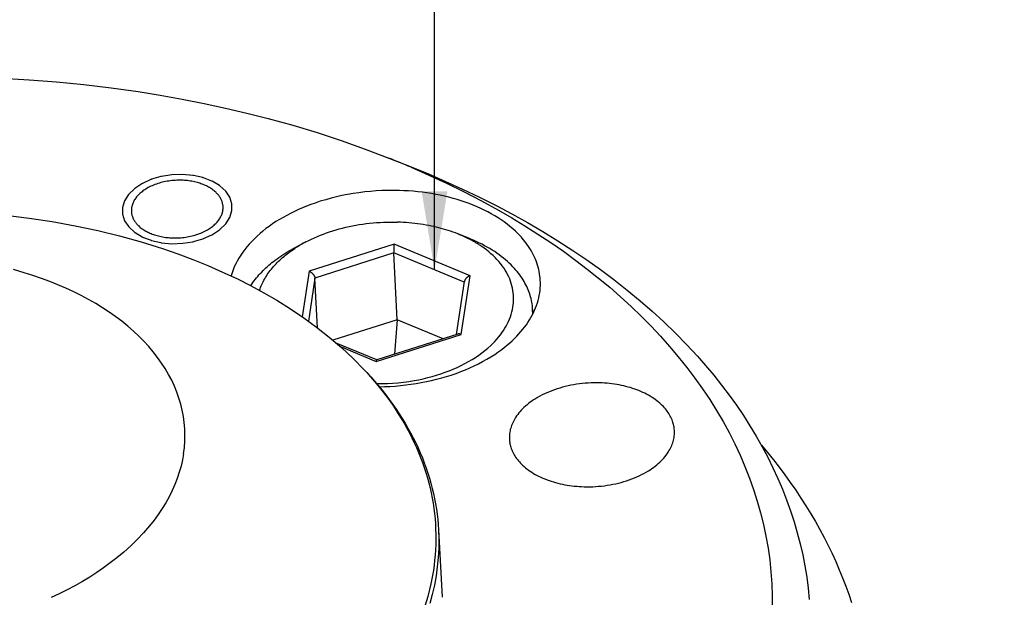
# Model space of a CAD drawing. Extents: x 0 to 1189, y 0 to 841.
# Tile 22 of 80: x 133 to 171, y 193 to 215. Entities that reach past the tile are written whole.
import ezdxf

# ---------------------------------------------------------------- set-up
doc = ezdxf.new("R2010")
doc.units = 0
doc.header["$LTSCALE"] = 65.395
doc.layers.get('0').update_dxf_attribs({"linetype": 'CONTINUOUS'})
doc.layers.add('connessioni_resistenze_c0_BL8', color=7, linetype='CONTINUOUS')
doc.styles.get("Standard").update_dxf_attribs({"font": 'txt', "width": 0.8})
doc.dimstyles.get("Standard").update_dxf_attribs({"dimtxt": 3, "dimasz": 3, "dimexe": 2, "dimexo": 0, "dimtad": 1, "dimtxsty": 'STANDARD', "dimblk": '_ARROW_FILLED', "dimblk1": '_ARROW_FILLED', "dimblk2": '_ARROW_FILLED', "dimcen": 0.09, "dimazin": 3, "dimtol": 1, "dimtp": 0.01, "dimtm": 0.01, "dimtfac": 1, "dimtofl": 0, "dimtmove": 0, "dimatfit": 3, "dimtolj": 1})

# ---------------------------------------------------------------- blocks, each defined once
blk = doc.blocks.new('_ARROW_FILLED')
at = {"color": 0, "linetype": 'BYBLOCK'}
blk.add_solid([(0, 0), (-1, 0.167), (-1, -0.167)], dxfattribs=at)
blk = doc.blocks.new('CONNESSIONI_RESISTENZE_C0_BL8', base_point=(122.512, 182.837))
at = {"layer": 'connessioni_resistenze_c0_BL8', "color": 2, "linetype": 'CONTINUOUS'}
for p, q in [((147.26, 209.478), (148.107, 209.141)), ((139.388, 208.854), (138.979, 208.84)), ((139.784, 208.817), (139.388, 208.854)), ((137.337, 208.096), (137.18, 207.853)), ((137.557, 208.31), (137.337, 208.096)), ((141.195, 207.983), (141.038, 208.215)), ((141.276, 207.733), (141.195, 207.983)), ((137.18, 207.853), (137.099, 207.593)), ((141.277, 207.475), (141.276, 207.733)), ((137.099, 207.593), (137.1, 207.336)), ((137.1, 207.336), (137.181, 207.086)), ((141.196, 207.216), (141.277, 207.475)), ((137.181, 207.086), (137.338, 206.853)), ((140.819, 206.758), (141.039, 206.973)), ((141.039, 206.973), (141.196, 207.216)), ((150.305, 206.419), (149.882, 206.588)), ((138.592, 206.251), (138.988, 206.214)), ((138.988, 206.214), (139.397, 206.228)), ((143.691, 206.069), (144.094, 206.281)), ((147.459, 206.198), (144.218, 205.165)), ((150.359, 204.991), (147.459, 206.198)), ((147.443, 205.861), (144.438, 204.903)), ((147.578, 203.315), (147.443, 205.861)), ((150.131, 204.743), (147.443, 205.861)), ((144.218, 205.165), (143.955, 203.428)), ((150.019, 202.751), (150.359, 204.991)), ((144.438, 204.903), (144.189, 203.262)), ((144.539, 203.003), (144.438, 204.903)), ((150.135, 204.771), (149.828, 202.748)), ((152.749, 203.538), (152.74, 203.71)), ((147.578, 203.315), (145.126, 202.533)), ((147.578, 203.315), (147.475, 201.998)), ((149.325, 202.588), (147.578, 203.315)), ((146.779, 201.718), (150.019, 202.751)), ((149.883, 202.766), (146.798, 201.782)), ((146.8, 201.782), (145.254, 202.425)), ((145.409, 202.288), (146.779, 201.718)), ((149.15, 195.299), (149.286, 192.727))]:
    blk.add_line(p, q, dxfattribs=at)
for points in [[(132.507, 212.522), (133.55, 212.462), (134.591, 212.382), (135.63, 212.28), (136.666, 212.157), (137.7, 212.012), (138.542, 211.877), (139.381, 211.728), (140.217, 211.563), (141.034, 211.387), (141.848, 211.196), (142.659, 210.989), (143.593, 210.73), (144.521, 210.45), (145.442, 210.148), (146.355, 209.825), (147.26, 209.478)], [(148.102, 209.131), (148.783, 208.832), (149.457, 208.519), (150.125, 208.19), (150.785, 207.847), (151.437, 207.489), (151.944, 207.196), (152.445, 206.893), (152.94, 206.58), (153.429, 206.256), (153.91, 205.923), (154.384, 205.579), (154.823, 205.245), (155.254, 204.902), (155.677, 204.55), (156.092, 204.187), (156.498, 203.815), (156.895, 203.432), (157.259, 203.063), (157.614, 202.685), (157.958, 202.299), (158.293, 201.903), (158.616, 201.498), (158.928, 201.085), (159.215, 200.681), (159.491, 200.268), (159.754, 199.848), (159.998, 199.431), (160.23, 199.007), (160.448, 198.576), (160.648, 198.148), (160.835, 197.714), (161.008, 197.275), (161.163, 196.837), (161.304, 196.395), (161.43, 195.948), (161.54, 195.503), (161.635, 195.055), (161.714, 194.604), (161.778, 194.153), (161.826, 193.7), (161.858, 193.245), (161.875, 192.79), (161.876, 192.335)], [(148.107, 209.141), (148.766, 208.872), (149.419, 208.59), (150.068, 208.296), (150.71, 207.989), (151.347, 207.669), (151.946, 207.353), (152.538, 207.024), (153.124, 206.682), (153.702, 206.328), (154.271, 205.96), (154.803, 205.6), (155.326, 205.228), (155.841, 204.843), (156.346, 204.447), (156.84, 204.037), (157.298, 203.638), (157.745, 203.228), (158.182, 202.806), (158.606, 202.372), (159.019, 201.926), (159.335, 201.566), (159.642, 201.199), (159.94, 200.824), (160.229, 200.442), (160.508, 200.053), (160.776, 199.656), (161.025, 199.268), (161.263, 198.873), (161.49, 198.472), (161.701, 198.073), (161.901, 197.669), (162.089, 197.259), (162.262, 196.852), (162.424, 196.439), (162.573, 196.023), (162.708, 195.608), (162.83, 195.189), (162.939, 194.767), (163.035, 194.346), (163.117, 193.922), (163.187, 193.496), (163.243, 193.07), (163.285, 192.643)], [(138.565, 208.773), (138.211, 208.669), (138.205, 208.668), (138.199, 208.666), (138.193, 208.664), (138.188, 208.661)], [(138.979, 208.84), (138.59, 208.779), (138.583, 208.778), (138.577, 208.777), (138.571, 208.775), (138.565, 208.773)], [(140.164, 208.733), (139.809, 208.813), (139.803, 208.815), (139.797, 208.816), (139.791, 208.817), (139.784, 208.817)], [(140.506, 208.602), (140.186, 208.726), (140.181, 208.728), (140.175, 208.73), (140.17, 208.731), (140.164, 208.733)], [(139.355, 208.634), (139.293, 208.635), (139.231, 208.635), (139.169, 208.633), (139.107, 208.63), (139.046, 208.625), (138.984, 208.62), (138.923, 208.612), (138.863, 208.604), (138.802, 208.594), (138.742, 208.583), (138.682, 208.57), (138.623, 208.556), (138.565, 208.542), (138.509, 208.525), (138.452, 208.508), (138.397, 208.489), (138.341, 208.469), (138.286, 208.447), (138.235, 208.426), (138.185, 208.403), (138.135, 208.378), (138.086, 208.353), (138.038, 208.326), (137.991, 208.297), (137.954, 208.274), (137.918, 208.249), (137.883, 208.224), (137.848, 208.198), (137.814, 208.17), (137.781, 208.142), (137.749, 208.113), (137.721, 208.085), (137.693, 208.057), (137.667, 208.028), (137.641, 207.998), (137.617, 207.967), (137.594, 207.935), (137.572, 207.902), (137.553, 207.872), (137.536, 207.84), (137.519, 207.808), (137.504, 207.776), (137.49, 207.743), (137.478, 207.709), (137.468, 207.675), (137.46, 207.646), (137.453, 207.617), (137.448, 207.588), (137.444, 207.559), (137.441, 207.529), (137.44, 207.5), (137.44, 207.471), (137.441, 207.442)], [(137.844, 208.503), (137.573, 208.323), (137.568, 208.32), (137.564, 208.317), (137.56, 208.314), (137.557, 208.31)], [(138.188, 208.661), (137.863, 208.514), (137.858, 208.512), (137.853, 208.509), (137.848, 208.506), (137.844, 208.503)], [(140.936, 207.627), (140.934, 207.655), (140.93, 207.683), (140.926, 207.711), (140.92, 207.739), (140.914, 207.767), (140.906, 207.795), (140.897, 207.822), (140.887, 207.85), (140.875, 207.877), (140.862, 207.904), (140.849, 207.931), (140.834, 207.957), (140.819, 207.983), (140.803, 208.008), (140.784, 208.034), (140.765, 208.06), (140.745, 208.085), (140.724, 208.109), (140.702, 208.133), (140.679, 208.156), (140.656, 208.178), (140.626, 208.206), (140.595, 208.232), (140.563, 208.258), (140.53, 208.282), (140.497, 208.305), (140.462, 208.328), (140.425, 208.351), (140.386, 208.373), (140.347, 208.394), (140.308, 208.415), (140.268, 208.434), (140.227, 208.452), (140.183, 208.47), (140.139, 208.487), (140.094, 208.503), (140.049, 208.519), (140.004, 208.533), (139.958, 208.546), (139.904, 208.56), (139.85, 208.573), (139.796, 208.584), (139.741, 208.595), (139.687, 208.604), (139.632, 208.612), (139.576, 208.619), (139.521, 208.624), (139.466, 208.629), (139.41, 208.632), (139.355, 208.634)], [(140.797, 208.431), (140.525, 208.593), (140.521, 208.595), (140.516, 208.598), (140.511, 208.6), (140.506, 208.602)], [(141.038, 208.215), (140.814, 208.419), (140.81, 208.422), (140.806, 208.426), (140.802, 208.428), (140.797, 208.431)], [(147.657, 208.241), (147.436, 208.245), (147.216, 208.243), (146.995, 208.237), (146.775, 208.225), (146.554, 208.208), (146.336, 208.186), (146.118, 208.159), (145.901, 208.127), (145.685, 208.089), (145.47, 208.047), (145.262, 208), (145.055, 207.949), (144.849, 207.892), (144.644, 207.831), (144.442, 207.764), (144.282, 207.707), (144.123, 207.646), (143.966, 207.582), (143.811, 207.515), (143.657, 207.444), (143.504, 207.369), (143.364, 207.295), (143.225, 207.218), (143.088, 207.138), (142.953, 207.054), (142.82, 206.966), (142.69, 206.875), (142.573, 206.787), (142.458, 206.697), (142.346, 206.603), (142.236, 206.505), (142.13, 206.404), (142.028, 206.3), (141.937, 206.201), (141.849, 206.099), (141.766, 205.994), (141.686, 205.887), (141.61, 205.776), (141.539, 205.662), (141.477, 205.553), (141.419, 205.441), (141.366, 205.327), (141.319, 205.215), (141.278, 205.101), (141.242, 204.985)], [(153.032, 204.817), (153.026, 204.901), (153.017, 204.984), (153.005, 205.068), (152.99, 205.151), (152.972, 205.234), (152.951, 205.317), (152.927, 205.399), (152.9, 205.48), (152.87, 205.562), (152.837, 205.643), (152.801, 205.723), (152.763, 205.801), (152.721, 205.881), (152.677, 205.959), (152.63, 206.036), (152.58, 206.112), (152.518, 206.201), (152.452, 206.289), (152.383, 206.374), (152.311, 206.457), (152.237, 206.537), (152.161, 206.616), (152.082, 206.692), (151.979, 206.785), (151.873, 206.875), (151.764, 206.962), (151.653, 207.045), (151.539, 207.124), (151.423, 207.2), (151.294, 207.28), (151.164, 207.355), (151.031, 207.427), (150.897, 207.495), (150.76, 207.56), (150.623, 207.622), (150.474, 207.684), (150.323, 207.743), (150.171, 207.798), (150.018, 207.849), (149.864, 207.897), (149.708, 207.942), (149.544, 207.986), (149.378, 208.025), (149.212, 208.062), (149.045, 208.095), (148.877, 208.125), (148.709, 208.151), (148.534, 208.174), (148.359, 208.195), (148.184, 208.211), (148.009, 208.225), (147.833, 208.235), (147.657, 208.241)], [(139.021, 206.434), (139.083, 206.433), (139.145, 206.434), (139.207, 206.435), (139.269, 206.438), (139.33, 206.443), (139.392, 206.449), (139.453, 206.456), (139.514, 206.464), (139.574, 206.474), (139.634, 206.485), (139.694, 206.498), (139.754, 206.512), (139.811, 206.527), (139.867, 206.543), (139.924, 206.56), (139.98, 206.579), (140.035, 206.599), (140.09, 206.621), (140.141, 206.643), (140.191, 206.666), (140.241, 206.69), (140.29, 206.716), (140.338, 206.743), (140.385, 206.771), (140.422, 206.795), (140.458, 206.819), (140.493, 206.844), (140.528, 206.871), (140.562, 206.898), (140.595, 206.926), (140.627, 206.956), (140.655, 206.983), (140.683, 207.011), (140.709, 207.041), (140.735, 207.071), (140.759, 207.102), (140.782, 207.133), (140.804, 207.166), (140.823, 207.197), (140.841, 207.228), (140.857, 207.26), (140.872, 207.292), (140.886, 207.325), (140.898, 207.359), (140.909, 207.393), (140.916, 207.422), (140.923, 207.451), (140.928, 207.48), (140.932, 207.51), (140.935, 207.539), (140.936, 207.568), (140.937, 207.597), (140.936, 207.627)], [(132.65, 207.296), (133.549, 207.188), (134.424, 207.056), (135.294, 206.899), (136.16, 206.715), (136.991, 206.512), (137.815, 206.283), (138.632, 206.027), (139.212, 205.826), (139.788, 205.611), (140.358, 205.38), (140.921, 205.134), (141.456, 204.883), (141.985, 204.617), (142.49, 204.343), (142.988, 204.054), (143.505, 203.731), (144.011, 203.39), (144.504, 203.031), (144.983, 202.653), (145.446, 202.256), (145.891, 201.841), (146.315, 201.406)], [(137.441, 207.442), (137.443, 207.413), (137.446, 207.385), (137.45, 207.357), (137.456, 207.329), (137.463, 207.301), (137.47, 207.274), (137.479, 207.247), (137.49, 207.219), (137.501, 207.191), (137.514, 207.164), (137.527, 207.137), (137.542, 207.111), (137.557, 207.086), (137.573, 207.061), (137.592, 207.034), (137.611, 207.009), (137.631, 206.984), (137.652, 206.959), (137.674, 206.936), (137.697, 206.913), (137.72, 206.89), (137.75, 206.863), (137.781, 206.836), (137.813, 206.811), (137.846, 206.786), (137.88, 206.763), (137.914, 206.741), (137.952, 206.717), (137.99, 206.695), (138.029, 206.674), (138.069, 206.654), (138.109, 206.635), (138.149, 206.617), (138.193, 206.598), (138.237, 206.581), (138.282, 206.565), (138.327, 206.55), (138.372, 206.536), (138.418, 206.522), (138.472, 206.508), (138.526, 206.495), (138.58, 206.484), (138.635, 206.473), (138.69, 206.464), (138.745, 206.456), (138.8, 206.45), (138.855, 206.444), (138.91, 206.44), (138.966, 206.437), (139.021, 206.434)], [(137.338, 206.853), (137.562, 206.649), (137.566, 206.646), (137.57, 206.643), (137.574, 206.64), (137.579, 206.637)], [(144.094, 206.281), (144.203, 206.337), (144.312, 206.39), (144.423, 206.441), (144.535, 206.49), (144.648, 206.537), (144.762, 206.581), (144.877, 206.623), (144.998, 206.665), (145.121, 206.704), (145.243, 206.741), (145.367, 206.776), (145.491, 206.809), (145.616, 206.84), (145.741, 206.868), (145.871, 206.895), (146, 206.919), (146.131, 206.941), (146.261, 206.961), (146.392, 206.979), (146.524, 206.994), (146.655, 207.008), (146.788, 207.019), (146.921, 207.027), (147.054, 207.034), (147.187, 207.038), (147.32, 207.04), (147.453, 207.04), (147.586, 207.037)], [(149.882, 206.588), (149.793, 206.622), (149.704, 206.655), (149.614, 206.686), (149.524, 206.716), (149.433, 206.745), (149.342, 206.772), (149.25, 206.798), (149.158, 206.822), (149.066, 206.845), (148.973, 206.866), (148.88, 206.887), (148.787, 206.906), (148.678, 206.926), (148.57, 206.944), (148.461, 206.961), (148.352, 206.977), (148.243, 206.99), (148.134, 207.002), (148.025, 207.012), (147.915, 207.021), (147.805, 207.028), (147.696, 207.033), (147.586, 207.037)], [(137.579, 206.637), (137.851, 206.476), (137.855, 206.473), (137.86, 206.47), (137.865, 206.468), (137.871, 206.466)], [(140.188, 206.407), (140.513, 206.554), (140.518, 206.557), (140.523, 206.559), (140.528, 206.562), (140.533, 206.565)], [(140.533, 206.565), (140.803, 206.745), (140.808, 206.748), (140.812, 206.751), (140.816, 206.754), (140.819, 206.758)], [(137.871, 206.466), (138.19, 206.343), (138.195, 206.34), (138.201, 206.338), (138.206, 206.337), (138.212, 206.336)], [(138.212, 206.336), (138.567, 206.255), (138.573, 206.253), (138.579, 206.252), (138.585, 206.251), (138.592, 206.251)], [(139.397, 206.228), (139.786, 206.29), (139.793, 206.29), (139.799, 206.292), (139.805, 206.293), (139.811, 206.295)], [(139.811, 206.295), (140.165, 206.399), (140.171, 206.401), (140.177, 206.402), (140.183, 206.405), (140.188, 206.407)], [(146.79, 200.876), (146.996, 200.877), (147.201, 200.883), (147.407, 200.894), (147.612, 200.911), (147.817, 200.933), (148.021, 200.961), (148.224, 200.994), (148.397, 201.027), (148.57, 201.064), (148.741, 201.106), (148.912, 201.151), (149.076, 201.199), (149.24, 201.251), (149.401, 201.308), (149.562, 201.368), (149.713, 201.431), (149.864, 201.497), (150.012, 201.567), (150.158, 201.642), (150.294, 201.717), (150.429, 201.796), (150.56, 201.878), (150.689, 201.966), (150.807, 202.051), (150.922, 202.141), (151.034, 202.235), (151.142, 202.333), (151.22, 202.408), (151.296, 202.486), (151.37, 202.567), (151.44, 202.65), (151.508, 202.735), (151.569, 202.817), (151.626, 202.9), (151.68, 202.986), (151.732, 203.074), (151.779, 203.164), (151.82, 203.25), (151.858, 203.338), (151.892, 203.427), (151.923, 203.518), (151.949, 203.61), (151.97, 203.699), (151.987, 203.789), (152.001, 203.88), (152.009, 203.971), (152.014, 204.063), (152.014, 204.154), (152.01, 204.245), (152.002, 204.335), (151.99, 204.425), (151.973, 204.514), (151.952, 204.605), (151.927, 204.694), (151.897, 204.782), (151.864, 204.868), (151.827, 204.953), (151.784, 205.041), (151.738, 205.127), (151.688, 205.21), (151.635, 205.292), (151.579, 205.371), (151.515, 205.453), (151.449, 205.533), (151.38, 205.611), (151.308, 205.686), (151.234, 205.758), (151.151, 205.833), (151.066, 205.905), (150.979, 205.975), (150.89, 206.042), (150.799, 206.106)], [(147.459, 206.198), (147.457, 206.184), (147.455, 206.17), (147.453, 206.156), (147.452, 206.142), (147.45, 206.128), (147.448, 206.106), (147.447, 206.084), (147.445, 206.062), (147.444, 206.041), (147.443, 206.017), (147.442, 205.994), (147.442, 205.97), (147.442, 205.946), (147.441, 205.932), (147.442, 205.918), (147.442, 205.904), (147.442, 205.89), (147.442, 205.876), (147.443, 205.861)], [(150.776, 206.122), (150.748, 206.141), (150.719, 206.159), (150.691, 206.178), (150.662, 206.196), (150.627, 206.218), (150.591, 206.24), (150.555, 206.261), (150.518, 206.282), (150.482, 206.303), (150.445, 206.323), (150.408, 206.343), (150.371, 206.363), (150.334, 206.383), (150.296, 206.402)], [(152.74, 203.71), (152.735, 203.778), (152.728, 203.847), (152.719, 203.915), (152.708, 203.983), (152.695, 204.051), (152.68, 204.118), (152.662, 204.186), (152.642, 204.254), (152.621, 204.321), (152.597, 204.387), (152.571, 204.452), (152.544, 204.517), (152.513, 204.584), (152.481, 204.649), (152.447, 204.713), (152.411, 204.777), (152.373, 204.839), (152.334, 204.901), (152.291, 204.964), (152.246, 205.027), (152.2, 205.088), (152.152, 205.148), (152.103, 205.207), (152.052, 205.264), (151.986, 205.336), (151.918, 205.405), (151.848, 205.473), (151.777, 205.538), (151.703, 205.602), (151.624, 205.668), (151.543, 205.731), (151.461, 205.793), (151.377, 205.852), (151.292, 205.91), (151.199, 205.97), (151.104, 206.028), (151.008, 206.084), (150.91, 206.138), (150.812, 206.19), (150.712, 206.24), (150.612, 206.288), (150.51, 206.333), (150.408, 206.377), (150.305, 206.419)], [(139.43, 198.205), (139.46, 198.441), (139.477, 198.679), (139.482, 198.917), (139.475, 199.154), (139.456, 199.391), (139.424, 199.626), (139.38, 199.862), (139.323, 200.095), (139.255, 200.324), (139.173, 200.556), (139.081, 200.783), (138.977, 201.005), (138.859, 201.23), (138.731, 201.449), (138.593, 201.662), (138.439, 201.878), (138.277, 202.087), (138.106, 202.289), (137.919, 202.494), (137.724, 202.691), (137.522, 202.88), (137.303, 203.071), (137.077, 203.254), (136.845, 203.429), (136.596, 203.604), (136.342, 203.771), (136.083, 203.93), (135.807, 204.088), (135.527, 204.238), (135.242, 204.38), (134.942, 204.519), (134.638, 204.65), (134.331, 204.773), (134.01, 204.892), (133.686, 205.003), (133.359, 205.106), (132.946, 205.224)], [(141.99, 204.613), (142.031, 204.674), (142.074, 204.734), (142.118, 204.793), (142.163, 204.852), (142.209, 204.909), (142.257, 204.966), (142.305, 205.021), (142.357, 205.078), (142.409, 205.133), (142.462, 205.187), (142.517, 205.24), (142.572, 205.292), (142.628, 205.343), (142.685, 205.393), (142.743, 205.443), (142.802, 205.491), (142.862, 205.538), (142.922, 205.584), (142.995, 205.639), (143.069, 205.692), (143.144, 205.743), (143.22, 205.794), (143.296, 205.843), (143.374, 205.89), (143.452, 205.937), (143.531, 205.982), (143.61, 206.026), (143.691, 206.069)], [(142.326, 204.433), (142.346, 204.489), (142.367, 204.546), (142.389, 204.602), (142.413, 204.657), (142.439, 204.711), (142.465, 204.765), (142.493, 204.819), (142.523, 204.871), (142.555, 204.926), (142.589, 204.981), (142.624, 205.035), (142.661, 205.087), (142.698, 205.139), (142.737, 205.191), (142.777, 205.241), (142.817, 205.29), (142.862, 205.342), (142.908, 205.394), (142.955, 205.444), (143.003, 205.493), (143.052, 205.542), (143.102, 205.589), (143.152, 205.635), (143.204, 205.681), (143.26, 205.729), (143.317, 205.776), (143.375, 205.821), (143.433, 205.866), (143.492, 205.91), (143.552, 205.952), (143.613, 205.994), (143.674, 206.035)], [(144.218, 205.165), (144.226, 205.161), (144.234, 205.157), (144.242, 205.154), (144.25, 205.149), (144.258, 205.145), (144.266, 205.141), (144.273, 205.136), (144.28, 205.131), (144.288, 205.126), (144.295, 205.121), (144.303, 205.115), (144.312, 205.109), (144.32, 205.102), (144.328, 205.095), (144.335, 205.088), (144.343, 205.081), (144.35, 205.074), (144.357, 205.066), (144.364, 205.058), (144.37, 205.052), (144.375, 205.045), (144.38, 205.039), (144.385, 205.032), (144.39, 205.025), (144.395, 205.018), (144.4, 205.011), (144.404, 205.004), (144.408, 204.997), (144.412, 204.989), (144.416, 204.981), (144.419, 204.976), (144.421, 204.97), (144.424, 204.964), (144.426, 204.958), (144.428, 204.952), (144.43, 204.946), (144.432, 204.94), (144.433, 204.934), (144.435, 204.928), (144.436, 204.922), (144.437, 204.915), (144.438, 204.909), (144.438, 204.903)], [(150.359, 204.991), (150.35, 204.988), (150.341, 204.985), (150.333, 204.982), (150.324, 204.978), (150.316, 204.974), (150.307, 204.97), (150.299, 204.966), (150.291, 204.962), (150.282, 204.957), (150.275, 204.953), (150.268, 204.948), (150.261, 204.943), (150.254, 204.939), (150.247, 204.934), (150.24, 204.928), (150.233, 204.923), (150.227, 204.917), (150.22, 204.912), (150.214, 204.906), (150.208, 204.901), (150.203, 204.895), (150.198, 204.89), (150.193, 204.884), (150.188, 204.878), (150.183, 204.873), (150.178, 204.867), (150.174, 204.861), (150.169, 204.854), (150.165, 204.848), (150.161, 204.841), (150.158, 204.836), (150.156, 204.831), (150.153, 204.826), (150.15, 204.821), (150.148, 204.815), (150.146, 204.81), (150.143, 204.804), (150.142, 204.799), (150.14, 204.793), (150.138, 204.788), (150.137, 204.782), (150.136, 204.776), (150.135, 204.771)], [(146.889, 200.76), (147.092, 200.764), (147.294, 200.773), (147.496, 200.786), (147.699, 200.803), (147.9, 200.825), (148.101, 200.851), (148.298, 200.881), (148.495, 200.915), (148.69, 200.953), (148.885, 200.996), (149.079, 201.043), (149.271, 201.095), (149.455, 201.148), (149.637, 201.206), (149.818, 201.268), (149.997, 201.334), (150.174, 201.405), (150.35, 201.481), (150.513, 201.555), (150.673, 201.634), (150.832, 201.717), (150.988, 201.804), (151.142, 201.896), (151.293, 201.993), (151.409, 202.072), (151.524, 202.154), (151.636, 202.239), (151.746, 202.327), (151.854, 202.418), (151.958, 202.512), (152.06, 202.61), (152.14, 202.691), (152.218, 202.775), (152.294, 202.861), (152.367, 202.95), (152.434, 203.036), (152.499, 203.124), (152.56, 203.214), (152.619, 203.306), (152.672, 203.395), (152.723, 203.487), (152.77, 203.58), (152.814, 203.674), (152.852, 203.767), (152.888, 203.861), (152.92, 203.956), (152.948, 204.052), (152.972, 204.146), (152.992, 204.241), (153.008, 204.337), (153.021, 204.434), (153.029, 204.529), (153.034, 204.625), (153.035, 204.721), (153.032, 204.817)], [(150.019, 202.751), (150.015, 202.753), (150.011, 202.755), (150.006, 202.756), (150.002, 202.758), (149.998, 202.76), (149.993, 202.761), (149.989, 202.762), (149.984, 202.764), (149.98, 202.765), (149.975, 202.766), (149.97, 202.767), (149.966, 202.768), (149.961, 202.769), (149.956, 202.77), (149.952, 202.77), (149.947, 202.771), (149.944, 202.771), (149.94, 202.772), (149.936, 202.772), (149.933, 202.772), (149.929, 202.772), (149.926, 202.772), (149.922, 202.772), (149.918, 202.772), (149.915, 202.772), (149.911, 202.771), (149.908, 202.771), (149.904, 202.771), (149.901, 202.77), (149.897, 202.769), (149.894, 202.769), (149.89, 202.768), (149.887, 202.767), (149.883, 202.766)], [(146.779, 201.718), (146.78, 201.722), (146.781, 201.727), (146.781, 201.731), (146.782, 201.735), (146.783, 201.739), (146.784, 201.744), (146.784, 201.747), (146.785, 201.749), (146.786, 201.752), (146.786, 201.755), (146.787, 201.758), (146.788, 201.761), (146.788, 201.763), (146.789, 201.765), (146.789, 201.766), (146.79, 201.767), (146.79, 201.769), (146.79, 201.77), (146.791, 201.771), (146.791, 201.773), (146.792, 201.774), (146.793, 201.775), (146.793, 201.776), (146.793, 201.777), (146.794, 201.778), (146.794, 201.778), (146.795, 201.779), (146.795, 201.78), (146.795, 201.78), (146.796, 201.78), (146.796, 201.781), (146.796, 201.781), (146.797, 201.781), (146.797, 201.781), (146.797, 201.782), (146.797, 201.782), (146.798, 201.782)], [(146.414, 201.3), (146.565, 201.135), (146.714, 200.967), (146.859, 200.797), (147.001, 200.623), (147.139, 200.447), (147.275, 200.269), (147.406, 200.087), (147.534, 199.903), (147.652, 199.726), (147.766, 199.547), (147.877, 199.365), (147.984, 199.181), (148.087, 198.995), (148.186, 198.806), (148.28, 198.616), (148.371, 198.423), (148.454, 198.235), (148.534, 198.044), (148.608, 197.852), (148.679, 197.659), (148.744, 197.466), (148.804, 197.273), (148.86, 197.077), (148.912, 196.881), (148.958, 196.686), (149, 196.489), (149.037, 196.292), (149.069, 196.094), (149.096, 195.896), (149.119, 195.698), (149.137, 195.499), (149.15, 195.299)], [(146.414, 201.299), (146.563, 201.133), (146.709, 200.964), (146.851, 200.792), (146.991, 200.617), (147.127, 200.44), (147.255, 200.266), (147.38, 200.089), (147.501, 199.91), (147.618, 199.729), (147.732, 199.545), (147.839, 199.365), (147.942, 199.182), (148.041, 198.997), (148.136, 198.81), (148.226, 198.622), (148.311, 198.435), (148.391, 198.247), (148.467, 198.058), (148.539, 197.866), (148.607, 197.673), (148.668, 197.482), (148.726, 197.29), (148.778, 197.096), (148.827, 196.902), (148.87, 196.706), (148.909, 196.511), (148.943, 196.316), (148.972, 196.119), (148.997, 195.922), (149.017, 195.725), (149.032, 195.528), (149.042, 195.33), (149.048, 195.132), (149.048, 194.934), (149.044, 194.736), (149.036, 194.537), (149.022, 194.338), (149.004, 194.14), (148.981, 193.942), (148.954, 193.745)], [(155.299, 200.905), (155.188, 200.907), (155.076, 200.906), (154.965, 200.903), (154.854, 200.897), (154.743, 200.889), (154.632, 200.879), (154.522, 200.866), (154.413, 200.851), (154.304, 200.833), (154.196, 200.813), (154.088, 200.79), (153.981, 200.765), (153.878, 200.739), (153.776, 200.71), (153.675, 200.678), (153.574, 200.644), (153.475, 200.608), (153.376, 200.569), (153.284, 200.53), (153.194, 200.488), (153.104, 200.445), (153.016, 200.399), (152.929, 200.35), (152.844, 200.298), (152.778, 200.256), (152.713, 200.212), (152.649, 200.167), (152.587, 200.119), (152.526, 200.07), (152.466, 200.019), (152.409, 199.966), (152.358, 199.917), (152.308, 199.866), (152.261, 199.813), (152.215, 199.759), (152.171, 199.703), (152.129, 199.646), (152.09, 199.587), (152.06, 199.539), (152.031, 199.489), (152.004, 199.438), (151.979, 199.386), (151.957, 199.335), (151.936, 199.284), (151.918, 199.232), (151.902, 199.179), (151.888, 199.127), (151.877, 199.075), (151.867, 199.022), (151.86, 198.969), (151.855, 198.917), (151.852, 198.864), (151.852, 198.811), (151.853, 198.759)], [(158.144, 199.092), (158.141, 199.136), (158.137, 199.181), (158.13, 199.225), (158.122, 199.269), (158.113, 199.313), (158.102, 199.357), (158.089, 199.4), (158.075, 199.443), (158.056, 199.493), (158.035, 199.543), (158.013, 199.592), (157.988, 199.639), (157.962, 199.686), (157.935, 199.732), (157.905, 199.778), (157.872, 199.825), (157.837, 199.871), (157.801, 199.916), (157.763, 199.96), (157.724, 200.003), (157.683, 200.044), (157.642, 200.084), (157.587, 200.134), (157.531, 200.182), (157.474, 200.227), (157.414, 200.271), (157.354, 200.313), (157.293, 200.354), (157.225, 200.396), (157.155, 200.436), (157.085, 200.474), (157.014, 200.51), (156.942, 200.544), (156.869, 200.577), (156.79, 200.61), (156.71, 200.641), (156.63, 200.67), (156.549, 200.697), (156.467, 200.723), (156.385, 200.746), (156.298, 200.769), (156.21, 200.791), (156.122, 200.81), (156.034, 200.827), (155.945, 200.843), (155.856, 200.857), (155.763, 200.869), (155.671, 200.88), (155.578, 200.889), (155.485, 200.896), (155.392, 200.901), (155.299, 200.905)], [(154.699, 196.946), (154.81, 196.944), (154.921, 196.944), (155.033, 196.947), (155.144, 196.953), (155.255, 196.961), (155.366, 196.972), (155.476, 196.984), (155.585, 197), (155.693, 197.017), (155.802, 197.037), (155.91, 197.06), (156.017, 197.085), (156.12, 197.112), (156.222, 197.141), (156.323, 197.172), (156.424, 197.206), (156.523, 197.243), (156.622, 197.282), (156.714, 197.321), (156.804, 197.362), (156.894, 197.406), (156.982, 197.452), (157.069, 197.501), (157.154, 197.552), (157.22, 197.594), (157.285, 197.638), (157.348, 197.684), (157.411, 197.731), (157.472, 197.78), (157.531, 197.831), (157.589, 197.884), (157.64, 197.934), (157.689, 197.985), (157.737, 198.037), (157.783, 198.091), (157.827, 198.147), (157.868, 198.204), (157.908, 198.263), (157.938, 198.312), (157.967, 198.362), (157.994, 198.413), (158.019, 198.465), (158.041, 198.515), (158.061, 198.567), (158.08, 198.619), (158.096, 198.672), (158.109, 198.723), (158.121, 198.776), (158.131, 198.828), (158.138, 198.881), (158.143, 198.934), (158.146, 198.986), (158.146, 199.039), (158.144, 199.092)], [(139.43, 198.205), (139.387, 197.966), (139.333, 197.729), (139.267, 197.495), (139.187, 197.258), (139.096, 197.025), (138.995, 196.796), (138.879, 196.563), (138.752, 196.335), (138.616, 196.113), (138.465, 195.887), (138.304, 195.667), (138.135, 195.453), (137.906, 195.188), (137.666, 194.933), (137.414, 194.688), (137.154, 194.454), (136.884, 194.229), (136.637, 194.037), (136.384, 193.853), (136.126, 193.676), (135.852, 193.5), (135.573, 193.331), (135.29, 193.17), (134.991, 193.011), (134.689, 192.859), (134.382, 192.716)], [(151.853, 198.759), (151.856, 198.714), (151.861, 198.67), (151.868, 198.626), (151.875, 198.582), (151.885, 198.538), (151.896, 198.494), (151.909, 198.45), (151.923, 198.407), (151.942, 198.357), (151.962, 198.308), (151.985, 198.259), (152.009, 198.211), (152.035, 198.164), (152.063, 198.118), (152.092, 198.073), (152.126, 198.025), (152.16, 197.979), (152.197, 197.934), (152.235, 197.89), (152.274, 197.848), (152.314, 197.806), (152.356, 197.766), (152.41, 197.717), (152.467, 197.669), (152.524, 197.623), (152.583, 197.579), (152.644, 197.537), (152.705, 197.497), (152.773, 197.455), (152.842, 197.415), (152.912, 197.377), (152.984, 197.341), (153.056, 197.306), (153.129, 197.274), (153.208, 197.241), (153.287, 197.21), (153.368, 197.18), (153.449, 197.153), (153.531, 197.128), (153.613, 197.104), (153.7, 197.081), (153.788, 197.06), (153.876, 197.041), (153.964, 197.023), (154.053, 197.007), (154.142, 196.994), (154.234, 196.981), (154.327, 196.97), (154.42, 196.962), (154.513, 196.954), (154.606, 196.949), (154.699, 196.946)], [(161.461, 198.528), (161.692, 198.252), (161.917, 197.972), (162.138, 197.688), (162.353, 197.401), (162.564, 197.109), (162.769, 196.814), (162.968, 196.515), (163.161, 196.212), (163.343, 195.916), (163.518, 195.617), (163.688, 195.315), (163.851, 195.009), (164.005, 194.706), (164.154, 194.4), (164.296, 194.091), (164.431, 193.779), (164.558, 193.47), (164.678, 193.158), (164.792, 192.844), (164.899, 192.528)], [(149.15, 195.299), (149.161, 194.949), (149.157, 194.597), (149.138, 194.247), (149.105, 193.894), (149.056, 193.542), (148.994, 193.193), (148.915, 192.841), (148.823, 192.492)], [(148.954, 193.745), (148.863, 193.247), (148.744, 192.755), (148.594, 192.26)]]:
    blk.add_lwpolyline(points, dxfattribs=at)
for centre, radius, start, end in [((133.623, 175.194), 36.896, 66.894, 68.3094), ((148.009, 201.862), 5.083, 63.262, 68.3859), ((146.454, 201.78), 5.083, 117.6719, 122.7996), ((148.542, 202.809), 3.996, 55.6, 56.0061), ((146.3, 202.024), 4.794, 122.8269, 123.212), ((150.531, 203.593), 2.212, 358.1802, 3.0253), ((137.107, 192.821), 12.589, 42.3339, 42.9933)]:
    blk.add_arc(centre, radius, start, end, dxfattribs=at)
at = {"layer": 'connessioni_resistenze_c0_BL8', "color": 7, "linetype": 'CONTINUOUS', "annotation_type": 0, "has_hookline": 1, "hookline_direction": 1, "text_width": 49.81}
blk.add_leader([(149, 205.214), (149, 239), (231.924, 239.032), (230, 239), (228.7, 239)], dimstyle='STANDARD', override={"dimtad": 1}, dxfattribs=at)

msp = doc.modelspace()

# ---------------------------------------------------------------- block references
at = {"layer": 'connessioni_resistenze_c0_BL8'}
msp.add_blockref('CONNESSIONI_RESISTENZE_C0_BL8', (122.512, 182.837), dxfattribs=at)

doc.saveas('drawing.dxf')
